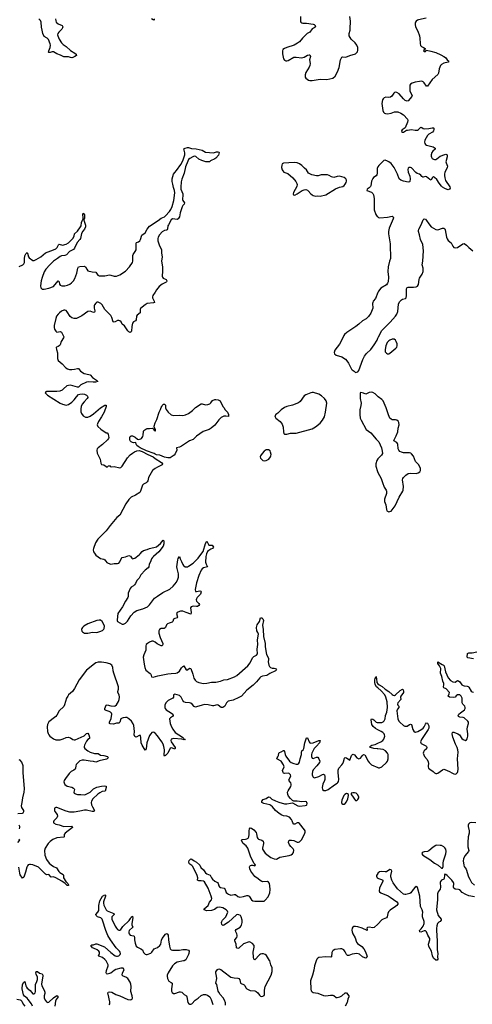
# Model space of a CAD drawing. Header units: inches. Extents: x 1682510 to 1839368, y 640758 to 791543.
# Tile 67 of 186: x 1723740 to 1731650, y 709240 to 726453. Entities that reach past the tile are written whole.
import ezdxf

# ---------------------------------------------------------------- set-up
doc = ezdxf.new("R2010")
doc.units = ezdxf.units.IN
doc.header["$MEASUREMENT"] = 0
for name, color, linetype in [('B7720', 7, 'Continuous'), ('B7721', 7, 'Continuous'), ('B7722', 7, 'Continuous'), ('B7731', 7, 'Continuous'), ('B7732', 7, 'Continuous')]:
    doc.layers.add(name, color=color, linetype=linetype)

msp = doc.modelspace()

# ---------------------------------------------------------------- linework, layer by layer
at = {"layer": 'B7720', "color": 6, "elevation": 500}
for points in [[(1725303, 709230), (1725315, 709250), (1725314, 709286), (1725285, 709415), (1725283, 709430), (1725289, 709450), (1725310, 709460), (1725350, 709454), (1725421, 709410), (1725490, 709390), (1725630, 709322), (1725670, 709317), (1725690, 709323), (1725704, 709337), (1725710, 709350), (1725707, 709390), (1725685, 709465), (1725688, 709552), (1725682, 709590), (1725670, 709626), (1725627, 709690), (1725594, 709714), (1725547, 709730), (1725529, 709749), (1725536, 709790), (1725558, 709830), (1725563, 709850), (1725551, 709870), (1725510, 709873), (1725418, 709850), (1725390, 709834), (1725330, 709787), (1725310, 709778), (1725267, 709767), (1725257, 709777), (1725252, 709792), (1725255, 709830), (1725289, 709910), (1725287, 709930), (1725259, 709990), (1725251, 710000)], [(1726604, 710000), (1726490, 709974), (1726447, 709950), (1726413, 709910), (1726333, 709790), (1726317, 709750), (1726315, 709730), (1726326, 709690), (1726347, 709647), (1726390, 709624), (1726404, 709610), (1726406, 709590), (1726391, 709510), (1726394, 709470), (1726405, 709445), (1726430, 709431), (1726450, 709429), (1726530, 709456), (1726550, 709457), (1726572, 709450), (1726612, 709412), (1726653, 709390), (1726663, 709370), (1726681, 709270), (1726694, 709250), (1726710, 709243), (1726730, 709242), (1726750, 709249), (1726808, 709312), (1726861, 709350), (1726910, 709395), (1726950, 709413), (1726970, 709414), (1726990, 709412), (1727021, 709401), (1727063, 709370), (1727087, 709327), (1727118, 709238)], [(1727334, 709226), (1727337, 709243), (1727334, 709266), (1727320, 709310), (1727295, 709355), (1727245, 709410), (1727218, 709450), (1727210, 709470), (1727185, 709585), (1727169, 709610), (1727185, 709690), (1727181, 709730), (1727166, 709790), (1727168, 709810), (1727199, 709850), (1727222, 709858), (1727255, 709850), (1727305, 709805), (1727430, 709714), (1727490, 709701), (1727550, 709699), (1727571, 709691), (1727589, 709670), (1727601, 709610), (1727662, 709582), (1727673, 709570), (1727690, 709530), (1727712, 709510), (1727770, 709484), (1727850, 709473), (1727870, 709466), (1727900, 709440), (1727930, 709398), (1727950, 709384), (1727970, 709379), (1727990, 709383), (1728010, 709396), (1728018, 709410), (1728021, 709430), (1728021, 709490), (1728033, 709550), (1728133, 709750), (1728152, 709812), (1728155, 709875), (1728131, 709930), (1728110, 710000)], [(1728922, 710000), (1728894, 709910), (1728881, 709839), (1728857, 709750), (1728821, 709650), (1728826, 709506), (1728835, 709475), (1728850, 709459), (1728869, 709449), (1728950, 709433), (1729050, 709394), (1729090, 709388), (1729170, 709401), (1729210, 709401), (1729233, 709393), (1729270, 709362), (1729290, 709359), (1729333, 709370), (1729370, 709391), (1729430, 709440), (1729450, 709443), (1729491, 709390), (1729494, 709370), (1729477, 709330), (1729464, 709270), (1729428, 709210)], [(1723963, 709210), (1723945, 709250), (1723890, 709325), (1723870, 709349), (1723823, 709383), (1723806, 709406), (1723782, 709510), (1723790, 709586), (1723810, 709630), (1723830, 709637), (1723845, 709565), (1723857, 709537), (1723870, 709522), (1723924, 709484), (1723970, 709426), (1723990, 709423), (1724010, 709442), (1724017, 709463), (1724016, 709584), (1724042, 709638), (1724052, 709672), (1724052, 709712), (1724028, 709770), (1724024, 709790), (1724028, 709810), (1724030, 709813), (1724050, 709812), (1724087, 709787), (1724132, 709772), (1724146, 709750), (1724146, 709730), (1724125, 709635), (1724121, 709590), (1724126, 709566), (1724166, 709490), (1724180, 709450), (1724179, 709430), (1724170, 709390), (1724169, 709350), (1724190, 709304), (1724210, 709285), (1724230, 709273), (1724250, 709275), (1724330, 709356), (1724390, 709392), (1724405, 709385), (1724415, 709370), (1724378, 709322), (1724366, 709294), (1724352, 709210)], [(1723689, 709331), (1723750, 709317), (1723762, 709310), (1723775, 709295), (1723802, 709242), (1723832, 709210)]]:
    msp.add_lwpolyline(points, dxfattribs=at)
at = {"layer": 'B7721', "color": 6}
for points, elevation in [([(1724507, 720000), (1724481, 719979), (1724440, 719960), (1724390, 719951), (1724270, 719955), (1724209, 719951), (1724194, 719946), (1724186, 719930), (1724202, 719910), (1724225, 719890), (1724450, 719750), (1724490, 719730), (1724550, 719716), (1724590, 719729), (1724650, 719766), (1724690, 719809), (1724730, 719862), (1724770, 719899), (1724790, 719908), (1724830, 719913), (1724870, 719907), (1724908, 719890), (1724926, 719870), (1724929, 719850), (1724919, 719830), (1724865, 719775), (1724831, 719730), (1724813, 719690), (1724806, 719650), (1724810, 719598), (1724821, 719570), (1724852, 719530), (1724890, 719507), (1724930, 719505), (1724970, 719520), (1725030, 719563), (1725150, 719666), (1725230, 719712), (1725252, 719712), (1725252, 719690), (1725214, 719590), (1725170, 719509), (1725117, 719430), (1725098, 719390), (1725095, 719370), (1725104, 719344), (1725156, 719296), (1725253, 719233), (1725266, 719230), (1725287, 719207), (1725293, 719173), (1725295, 719150), (1725291, 719130), (1725275, 719110), (1725190, 719025), (1725109, 718970), (1725092, 718950), (1725087, 718930), (1725094, 718874), (1725148, 718768), (1725159, 718699), (1725170, 718679), (1725211, 718671), (1725270, 718632), (1725290, 718654), (1725310, 718662), (1725324, 718644), (1725350, 718637), (1725390, 718645), (1725490, 718620), (1725510, 718626), (1725532, 718648), (1725626, 718794), (1725670, 718845), (1725710, 718877), (1725744, 718896), (1725790, 718916), (1725830, 718922), (1725882, 718902), (1725982, 718850), (1726074, 718814), (1726110, 718784), (1726218, 718710), (1726233, 718690), (1726228, 718670), (1726150, 718628), (1726106, 718610), (1726062, 718570), (1725989, 718450), (1725978, 718390), (1725970, 718375), (1725950, 718358), (1725906, 718334), (1725886, 718314), (1725850, 718210), (1725837, 718190), (1725761, 718139), (1725690, 718105), (1725650, 718068), (1725597, 717990), (1725488, 717792), (1725437, 717750), (1725319, 717610), (1725250, 717518), (1725107, 717370), (1725065, 717310), (1725029, 717210), (1725025, 717185), (1725031, 717150), (1725045, 717125), (1725070, 717094), (1725150, 717036), (1725210, 717020), (1725228, 717010), (1725265, 716965), (1725287, 716950), (1725330, 716936), (1725390, 716948), (1725450, 716947), (1725470, 716953), (1725490, 716973), (1725515, 717030), (1725530, 717052), (1725590, 717064), (1725650, 717088), (1725676, 717076), (1725698, 717038), (1725710, 717030), (1725730, 717031), (1725750, 717041), (1725830, 717097), (1725847, 717113), (1725882, 717158), (1725904, 717176), (1725970, 717190), (1726010, 717206), (1726130, 717239), (1726203, 717297), (1726250, 717355), (1726261, 717341), (1726259, 717290), (1726245, 717250), (1726169, 717150), (1726076, 717070), (1726059, 717050), (1726046, 717030), (1726027, 716973), (1726004, 716936), (1725996, 716890), (1725987, 716873), (1725934, 716830), (1725860, 716750), (1725828, 716692), (1725790, 716650), (1725765, 716595), (1725749, 716571), (1725730, 716554), (1725689, 716530), (1725670, 716510), (1725637, 716430), (1725638, 716370), (1725631, 716350), (1725588, 716290), (1725537, 716190), (1725457, 716070), (1725443, 715963), (1725443, 715950), (1725450, 715930), (1725530, 715887), (1725554, 715886), (1725590, 715902), (1725624, 715936), (1725682, 716030), (1725743, 716097), (1725790, 716127), (1725890, 716152), (1725971, 716190), (1726010, 716226), (1726098, 716342), (1726150, 716374), (1726239, 716441), (1726363, 716497), (1726421, 716550), (1726478, 716622), (1726504, 716670), (1726513, 716707), (1726514, 716766), (1726490, 716857), (1726487, 716890), (1726502, 717010), (1726510, 717036), (1726522, 717050), (1726530, 717070), (1726544, 717030), (1726570, 716984), (1726591, 716931), (1726604, 716910), (1726630, 716890), (1726650, 716886), (1726670, 716889), (1726690, 716898), (1726770, 716953), (1726859, 717041), (1726890, 717078), (1726945, 717155), (1726990, 717296), (1727010, 717336), (1727038, 717278), (1727047, 717267), (1727106, 717266), (1727128, 717230), (1727108, 717210), (1727081, 717199), (1727044, 717176), (1727025, 717155), (1727004, 717116), (1726991, 717070), (1726988, 716970), (1726997, 716937), (1727020, 716890), (1726950, 716873), (1726930, 716856), (1726911, 716830), (1726870, 716739), (1726828, 716610), (1726806, 716490), (1726810, 716459), (1726830, 716455), (1726891, 716471), (1726905, 716465), (1726909, 716450), (1726898, 716410), (1726885, 716390), (1726843, 716350), (1726829, 716330), (1726823, 716310), (1726831, 716290), (1726870, 716250), (1726880, 716230), (1726873, 716210), (1726850, 716195), (1726830, 716192), (1726770, 716200), (1726739, 716190), (1726727, 716170), (1726739, 716090), (1726730, 716063), (1726648, 716088), (1726590, 716112), (1726550, 716113), (1726504, 716096), (1726492, 716088), (1726482, 716070), (1726499, 716010), (1726490, 715998), (1726450, 715986), (1726430, 715972), (1726415, 715930), (1726402, 715918), (1726350, 715904), (1726322, 715890), (1726307, 715873), (1726291, 715829), (1726281, 715819), (1726267, 715813), (1726210, 715812), (1726185, 715795), (1726171, 715770), (1726171, 715730), (1726193, 715650), (1726240, 715550), (1726242, 715530), (1726230, 715510), (1726210, 715510), (1726190, 715517), (1726143, 715543), (1726110, 715570), (1726070, 715587), (1726050, 715586), (1726007, 715570), (1725972, 715550), (1725949, 715530), (1725943, 715510), (1725946, 715466), (1725943, 715430), (1725907, 715350), (1725900, 715310), (1725913, 715187), (1725926, 715126), (1725944, 715084), (1726021, 715021), (1726030, 715010), (1726046, 714966), (1726070, 714960), (1726156, 714984), (1726330, 715016), (1726390, 715025), (1726470, 715029), (1726490, 715035), (1726530, 715064), (1726570, 715124), (1726590, 715146), (1726610, 715157), (1726650, 715088), (1726670, 715085), (1726710, 715114), (1726730, 715108), (1726764, 715010), (1726781, 714941), (1726805, 714905), (1726830, 714884), (1726870, 714865), (1726950, 714849), (1727010, 714854), (1727090, 714871), (1727170, 714874), (1727250, 714888), (1727310, 714910), (1727370, 714920), (1727494, 714966), (1727532, 714988), (1727730, 715157), (1727768, 715212), (1727810, 715299), (1727830, 715318), (1727878, 715342), (1727897, 715370), (1727892, 715450), (1727901, 715530), (1727899, 715610), (1727911, 715710), (1727901, 715741), (1727886, 715770), (1727876, 715830), (1727890, 715876), (1727930, 715930), (1727950, 715998), (1727970, 715996), (1727990, 715978), (1728000, 715950), (1727984, 715870), (1727993, 715790), (1727999, 715670), (1728028, 715550), (1728033, 715490), (1728056, 715356), (1728086, 715290), (1728089, 715270), (1728085, 715230), (1728094, 715170), (1728105, 715145), (1728126, 715126), (1728150, 715118), (1728190, 715117), (1728210, 715110), (1728226, 715090), (1728211, 715070), (1728110, 715025), (1728057, 714990), (1727983, 714977), (1727954, 714966), (1727936, 714950), (1727881, 714879), (1727819, 714821), (1727710, 714731), (1727617, 714630), (1727570, 714602), (1727470, 714556), (1727383, 714537), (1727355, 714510), (1727324, 714450), (1727292, 714428), (1727264, 714430), (1727210, 714471), (1727190, 714478), (1727130, 714459), (1727110, 714458), (1727035, 714475), (1726970, 714479), (1726929, 714471), (1726830, 714439), (1726810, 714437), (1726790, 714447), (1726753, 714490), (1726730, 714505), (1726710, 714512), (1726639, 714519), (1726611, 714531), (1726593, 714553), (1726562, 714610), (1726530, 714637), (1726450, 714661), (1726430, 714650), (1726426, 714610), (1726417, 714590), (1726335, 714550), (1726296, 714510), (1726277, 714470), (1726278, 714430), (1726285, 714410), (1726300, 714390), (1726392, 714332), (1726414, 714310), (1726423, 714290), (1726409, 714270), (1726377, 714250), (1726361, 714230), (1726363, 714190), (1726371, 714150), (1726394, 714090), (1726415, 714050), (1726458, 713990), (1726588, 713910), (1726611, 713890), (1726616, 713876), (1726633, 713870), (1726614, 713866), (1726575, 713875), (1726430, 713885), (1726410, 713883), (1726390, 713873), (1726383, 713850), (1726388, 713830), (1726455, 713730), (1726459, 713710), (1726450, 713701), (1726410, 713720), (1726390, 713723), (1726370, 713716), (1726330, 713631), (1726290, 713589), (1726270, 713578), (1726265, 713590), (1726269, 713690), (1726261, 713750), (1726249, 713790), (1726227, 713830), (1726150, 713932), (1726110, 713979), (1726090, 713993), (1726070, 713997), (1726050, 713991), (1726030, 713971), (1726010, 713939), (1725964, 713810), (1725950, 713707), (1725930, 713684), (1725918, 713710), (1725879, 713770), (1725863, 713810), (1725858, 713898), (1725850, 713940), (1725830, 713941), (1725790, 713915), (1725770, 713908), (1725750, 713920), (1725742, 713950), (1725746, 714010), (1725735, 714115), (1725723, 714143), (1725692, 714190), (1725650, 714232), (1725610, 714252), (1725590, 714255), (1725550, 714251), (1725530, 714245), (1725510, 714230), (1725488, 714172), (1725470, 714156), (1725430, 714158), (1725382, 714138), (1725322, 714142), (1725307, 714147), (1725309, 714170), (1725341, 714239), (1725351, 714310), (1725345, 714330), (1725326, 714350), (1725302, 714362), (1725250, 714376), (1725226, 714390), (1725228, 714410), (1725250, 714467), (1725270, 714477), (1725330, 714456), (1725390, 714453), (1725410, 714460), (1725430, 714478), (1725467, 714533), (1725481, 714570), (1725487, 714610), (1725479, 714650), (1725455, 714690), (1725453, 714710), (1725465, 714750), (1725466, 714790), (1725383, 715030), (1725374, 715070), (1725368, 715130), (1725351, 715171), (1725314, 715194), (1725251, 715211), (1725170, 715222), (1725110, 715220), (1725070, 715209), (1725045, 715195), (1724910, 715082), (1724779, 714910), (1724696, 714764), (1724660, 714710), (1724595, 714650), (1724580, 714630), (1724559, 714590), (1724525, 714475), (1724512, 714448), (1724430, 714369), (1724387, 714293), (1724369, 714271), (1724326, 714234), (1724270, 714197), (1724250, 714177), (1724226, 714134), (1724218, 714090), (1724227, 714007), (1724235, 713975), (1724247, 713950), (1724266, 713930), (1724330, 713879), (1724370, 713864), (1724410, 713861), (1724450, 713866), (1724500, 713880), (1724553, 713907), (1724588, 713912), (1724630, 713897), (1724670, 713867), (1724690, 713863), (1724710, 713866), (1724864, 713936), (1724910, 713972), (1724930, 713981), (1724950, 713949), (1724962, 713910), (1724961, 713899), (1724958, 713890), (1724930, 713867), (1724910, 713843), (1724873, 713770), (1724867, 713750), (1724868, 713730), (1724880, 713710), (1724928, 713670), (1724970, 713648), (1725050, 713622), (1725110, 713624), (1725150, 713595), (1725210, 713589), (1725275, 713570), (1725289, 713550), (1725269, 713530), (1725255, 713525), (1725130, 713495), (1725090, 713477), (1725070, 713475), (1725030, 713484), (1724970, 713489), (1724869, 713511), (1724830, 713511), (1724790, 713496), (1724759, 713470), (1724728, 713430), (1724721, 713410), (1724716, 713370), (1724707, 713350), (1724687, 713333), (1724639, 713310), (1724602, 713278), (1724538, 713190), (1724518, 713150), (1724514, 713130), (1724516, 713110), (1724530, 713084), (1724572, 713052), (1724650, 713034), (1724680, 713020), (1724692, 713010), (1724695, 712995), (1724689, 712950), (1724694, 712934), (1724717, 712917), (1724748, 712908), (1724810, 712910), (1724870, 712905), (1724890, 712908), (1724950, 712937), (1724970, 712951), (1725030, 713007), (1725090, 713039), (1725170, 713056), (1725230, 713061), (1725250, 713054), (1725249, 713030), (1725233, 712967), (1725182, 712958), (1725142, 712938), (1725106, 712914), (1725020, 712830), (1724994, 712790), (1724989, 712769), (1724994, 712730), (1725010, 712690), (1725050, 712630), (1725043, 712617), (1725028, 712612), (1725008, 712612), (1724910, 712633), (1724870, 712635), (1724790, 712616), (1724690, 712601), (1724619, 712599), (1724554, 712614), (1724390, 712681), (1724370, 712683), (1724350, 712670), (1724346, 712650), (1724350, 712625), (1724356, 712610), (1724396, 712556), (1724401, 712530), (1724390, 712501), (1724338, 712450), (1724328, 712430), (1724331, 712410), (1724374, 712390), (1724430, 712377), (1724510, 712350), (1724652, 712352), (1724658, 712350), (1724662, 712330), (1724532, 712230), (1724519, 712210), (1724518, 712170), (1724510, 712160), (1724389, 712151), (1724319, 712121), (1724270, 712086), (1724236, 712050), (1724183, 711970), (1724174, 711930), (1724179, 711850), (1724210, 711770), (1724257, 711710), (1724290, 711678), (1724328, 711650), (1724386, 711626), (1724422, 711562), (1724444, 711544), (1724500, 711510), (1724506, 711490), (1724503, 711450), (1724545, 711385), (1724581, 711350), (1724593, 711330), (1724590, 711317), (1724570, 711318), (1724533, 711353), (1724475, 711395), (1724374, 711454), (1724330, 711466), (1724290, 711460), (1724250, 711507), (1724210, 711504), (1724190, 711513), (1724070, 711639), (1723970, 711677), (1723930, 711684), (1723910, 711682), (1723890, 711676), (1723878, 711662), (1723865, 711635), (1723844, 711550), (1723810, 711464), (1723790, 711443), (1723750, 711503), (1723741, 711530), (1723724, 711636)], 500), ([(1730000, 719865), (1729950, 719913), (1729914, 719934), (1729890, 719939), (1729850, 719937), (1729790, 719907), (1729750, 719927), (1729703, 719937), (1729691, 719929), (1729688, 719912), (1729690, 719830), (1729705, 719750), (1729703, 719710), (1729687, 719630), (1729686, 719550), (1729692, 719490), (1729707, 719450), (1729798, 719290), (1729876, 719230), (1729970, 719121), (1730000, 719091)], 600), ([(1730000, 718777), (1729984, 718750), (1729962, 718690), (1729964, 718650), (1729992, 718552), (1730000, 718538)], 600), ([(1730000, 714770), (1729977, 714790), (1729954, 714830), (1729947, 714870), (1729946, 714914), (1729950, 714937), (1729965, 714955), (1729970, 714971), (1729979, 714879), (1729984, 714864), (1730000, 714844)], 500), ([(1730000, 714039), (1729959, 714059), (1729917, 714097), (1729897, 714130), (1729885, 714215), (1729890, 714230), (1729910, 714226), (1729930, 714213), (1729970, 714174), (1729990, 714166), (1730000, 714165)], 500), ([(1728110, 710000), (1728107, 710007), (1728051, 710091), (1728030, 710110), (1728003, 710123), (1727970, 710122), (1727950, 710116), (1727930, 710103), (1727850, 710019), (1727831, 710031), (1727825, 710065), (1727823, 710150), (1727837, 710237), (1727835, 710270), (1727810, 710301), (1727770, 710327), (1727750, 710330), (1727650, 710295), (1727570, 710220), (1727550, 710214), (1727530, 710228), (1727526, 710290), (1727499, 710350), (1727498, 710370), (1727533, 710410), (1727540, 710430), (1727540, 710450), (1727537, 710470), (1727516, 710510), (1727511, 710530), (1727523, 710550), (1727592, 710590), (1727608, 710610), (1727614, 710626), (1727626, 710670), (1727626, 710710), (1727613, 710770), (1727598, 710790), (1727570, 710805), (1727551, 710809), (1727530, 710802), (1727390, 710675), (1727310, 710625), (1727290, 710618), (1727274, 710634), (1727269, 710670), (1727272, 710690), (1727284, 710710), (1727340, 710770), (1727380, 710850), (1727374, 710870), (1727350, 710894), (1727290, 710927), (1727230, 710940), (1727190, 710932), (1727143, 710897), (1727090, 710879), (1727013, 710873), (1726966, 710890), (1726966, 710910), (1727033, 710967), (1727057, 711023), (1727093, 711067), (1727096, 711090), (1727089, 711131), (1727033, 711270), (1726970, 711381), (1726950, 711394), (1726910, 711399), (1726870, 711397), (1726850, 711410), (1726854, 711450), (1726844, 711490), (1726763, 711650), (1726747, 711667), (1726712, 711690), (1726702, 711702), (1726698, 711730), (1726704, 711756), (1726730, 711781), (1726750, 711778), (1726787, 711747), (1726830, 711723), (1726881, 711681), (1726890, 711670), (1726905, 711630), (1726953, 711593), (1726990, 711540), (1727010, 711523), (1727070, 711495), (1727090, 711450), (1727108, 711430), (1727150, 711394), (1727198, 711370), (1727208, 711350), (1727218, 711310), (1727230, 711293), (1727250, 711280), (1727314, 711270), (1727330, 711250), (1727350, 711196), (1727370, 711176), (1727390, 711164), (1727430, 711151), (1727490, 711159), (1727510, 711157), (1727550, 711126), (1727570, 711118), (1727590, 711116), (1727650, 711124), (1727710, 711141), (1727730, 711140), (1727750, 711129), (1727790, 711066), (1727812, 711052), (1727850, 711043), (1727990, 711041), (1728010, 711046), (1728030, 711058), (1728081, 711119), (1728113, 711190), (1728118, 711250), (1728113, 711310), (1728104, 711350), (1728090, 711375), (1728070, 711386), (1727990, 711383), (1727969, 711389), (1727943, 711403), (1727910, 711432), (1727850, 711472), (1727781, 711570), (1727762, 711610), (1727759, 711641), (1727763, 711657), (1727772, 711668), (1727790, 711675), (1727815, 711675), (1727850, 711662), (1727859, 711670), (1727851, 711690), (1727840, 711700), (1727778, 711810), (1727727, 711970), (1727699, 712010), (1727648, 712050), (1727620, 712090), (1727614, 712110), (1727630, 712124), (1727685, 712125), (1727709, 712131), (1727733, 712147), (1727744, 712170), (1727753, 712210), (1727749, 712271), (1727754, 712306), (1727770, 712326), (1727790, 712318), (1727830, 712289), (1727870, 712246), (1727880, 712220), (1727890, 712157), (1727900, 712140), (1727911, 712130), (1727970, 712110), (1727995, 712090), (1728003, 712070), (1728003, 712050), (1727984, 711970), (1727985, 711950), (1728030, 711884), (1728080, 711840), (1728130, 711806), (1728190, 711782), (1728230, 711777), (1728289, 711811), (1728450, 711839), (1728486, 711854), (1728507, 711870), (1728524, 711896), (1728530, 711932), (1728519, 711959), (1728477, 711997), (1728456, 712030), (1728440, 712070), (1728442, 712098), (1728451, 712109), (1728490, 712111), (1728530, 712104), (1728590, 712077), (1728610, 712073), (1728630, 712079), (1728670, 712122), (1728725, 712230), (1728732, 712250), (1728730, 712270), (1728720, 712290), (1728630, 712400), (1728610, 712411), (1728590, 712412), (1728550, 712391), (1728529, 712389), (1728511, 712410), (1728502, 712450), (1728493, 712473), (1728453, 712510), (1728410, 712531), (1728350, 712536), (1728324, 712544), (1728276, 712576), (1728210, 712630), (1728160, 712690), (1728130, 712715), (1728110, 712726), (1728005, 712750), (1727972, 712770), (1727974, 712790), (1727997, 712823), (1728050, 712840), (1728090, 712870), (1728110, 712861), (1728148, 712828), (1728210, 712798), (1728270, 712773), (1728370, 712746), (1728410, 712745), (1728470, 712758), (1728510, 712761), (1728602, 712710), (1728630, 712703), (1728730, 712716), (1728750, 712721), (1728759, 712730), (1728764, 712750), (1728760, 712770), (1728750, 712782), (1728730, 712786), (1728670, 712781), (1728588, 712792), (1728530, 712792), (1728505, 712805), (1728470, 712836), (1728437, 712877), (1728424, 712910), (1728423, 712950), (1728430, 712970), (1728476, 713050), (1728482, 713070), (1728484, 713090), (1728476, 713110), (1728447, 713147), (1728445, 713165), (1728476, 713230), (1728475, 713250), (1728450, 713275), (1728430, 713279), (1728370, 713276), (1728350, 713282), (1728345, 713290), (1728336, 713310), (1728334, 713330), (1728363, 713390), (1728351, 713429), (1728310, 713491), (1728236, 713530), (1728240, 713550), (1728254, 713566), (1728265, 713590), (1728267, 713633), (1728278, 713642), (1728310, 713653), (1728350, 713677), (1728355, 713675), (1728370, 713662), (1728379, 713610), (1728390, 713579), (1728458, 713490), (1728484, 713470), (1728530, 713452), (1728570, 713438), (1728603, 713437), (1728615, 713445), (1728629, 713471), (1728641, 713530), (1728665, 713610), (1728663, 713650), (1728673, 713670), (1728692, 713690), (1728703, 713710), (1728723, 713810), (1728750, 713897), (1728770, 713901), (1728798, 713830), (1728810, 713814), (1728830, 713804), (1728870, 713813), (1728970, 713854), (1728991, 713851), (1728988, 713830), (1728977, 713810), (1728930, 713752), (1728889, 713711), (1728846, 713630), (1728840, 713610), (1728839, 713570), (1728850, 713543), (1728870, 713537), (1728930, 713559), (1728950, 713559), (1728970, 713534), (1728986, 713490), (1728981, 713470), (1728933, 713407), (1728870, 713338), (1728857, 713310), (1728849, 713269), (1728851, 713250), (1728863, 713223), (1728871, 713211), (1728890, 713202), (1728970, 713225), (1729030, 713258), (1729050, 713261), (1729066, 713250), (1729071, 713231), (1729071, 713169), (1729067, 713150), (1729038, 713090), (1729024, 713030), (1729033, 712993), (1729058, 712978), (1729090, 712979), (1729130, 712995), (1729242, 713078), (1729290, 713108), (1729300, 713120), (1729310, 713135), (1729317, 713170), (1729306, 713290), (1729307, 713333), (1729316, 713370), (1729370, 713425), (1729388, 713450), (1729400, 713480), (1729417, 713543), (1729430, 713553), (1729450, 713549), (1729510, 713510), (1729541, 713590), (1729554, 713610), (1729570, 713615), (1729590, 713600), (1729630, 713551), (1729670, 713533), (1729696, 713544), (1729730, 713587), (1729750, 713605), (1729770, 713600), (1729831, 713490), (1729850, 713465), (1729890, 713428), (1730000, 713381)], 500), ([(1730000, 713708), (1729990, 713709), (1729930, 713710), (1729872, 713730), (1729859, 713750), (1729897, 713770), (1729950, 713785), (1730000, 713808)], 500), ([(1723710, 712575), (1723790, 712584), (1723800, 712590), (1723811, 712610), (1723812, 712630), (1723779, 712679), (1723772, 712710), (1723784, 712770), (1723792, 712850), (1723817, 712950), (1723824, 713010), (1723799, 713290), (1723799, 713410), (1723776, 713476), (1723750, 713506), (1723730, 713513)], 500), ([(1723735, 712310), (1723744, 712330), (1723742, 712350), (1723733, 712370)], 500), ([(1723708, 712070), (1723745, 712110), (1723727, 712130)], 500), ([(1730000, 711528), (1729986, 711510), (1729978, 711490), (1729978, 711478), (1729990, 711454), (1730000, 711447)], 500), ([(1725251, 710000), (1725230, 710025), (1725190, 710057), (1725122, 710082), (1725115, 710090), (1725132, 710128), (1725134, 710150), (1725124, 710170), (1725092, 710192), (1725030, 710219), (1725015, 710230), (1724985, 710270), (1725000, 710280), (1725030, 710282), (1725070, 710295), (1725090, 710296), (1725223, 710243), (1725330, 710146), (1725410, 710089), (1725430, 710081), (1725450, 710081), (1725475, 710090), (1725496, 710110), (1725501, 710130), (1725497, 710150), (1725486, 710170), (1725428, 710228), (1725328, 710368), (1725283, 710443), (1725246, 710530), (1725190, 710710), (1725179, 710730), (1725156, 710750), (1725102, 710770), (1725077, 710790), (1725072, 710810), (1725107, 710853), (1725121, 710879), (1725122, 710970), (1725143, 711050), (1725189, 711131), (1725230, 711155), (1725240, 711150), (1725239, 711130), (1725205, 711030), (1725203, 711010), (1725210, 710975), (1725250, 710890), (1725270, 710872), (1725385, 710830), (1725389, 710810), (1725351, 710770), (1725348, 710750), (1725352, 710730), (1725410, 710605), (1725430, 710569), (1725450, 710548), (1725470, 710535), (1725490, 710534), (1725510, 710550), (1725541, 710599), (1725654, 710706), (1725679, 710741), (1725690, 710764), (1725710, 710779), (1725714, 710774), (1725718, 710750), (1725698, 710650), (1725700, 710630), (1725716, 710590), (1725655, 710530), (1725648, 710510), (1725648, 710488), (1725654, 710470), (1725671, 710451), (1725730, 710436), (1725739, 710430), (1725747, 710410), (1725749, 710370), (1725759, 710310), (1725778, 710258), (1725800, 710240), (1725859, 710210), (1725886, 710190), (1725905, 710145), (1725930, 710119), (1725950, 710110), (1725970, 710109), (1726030, 710136), (1726050, 710150), (1726092, 710208), (1726150, 710233), (1726190, 710267), (1726204, 710290), (1726221, 710359), (1726232, 710388), (1726290, 710465), (1726310, 710476), (1726325, 710465), (1726334, 710450), (1726339, 710370), (1726357, 710257), (1726370, 710210), (1726390, 710192), (1726410, 710187), (1726450, 710185), (1726530, 710189), (1726590, 710200), (1726650, 710200), (1726690, 710187), (1726699, 710170), (1726696, 710130), (1726690, 710109), (1726642, 710018), (1726617, 710003), (1726604, 710000)], 500), ([(1730000, 710640), (1729936, 710584), (1729910, 710577), (1729850, 710588), (1729816, 710584), (1729805, 710570), (1729811, 710549), (1729810, 710529), (1729726, 710570), (1729650, 710596), (1729610, 710600), (1729582, 710598), (1729564, 710590), (1729549, 710570), (1729544, 710536), (1729550, 710506), (1729563, 710470), (1729604, 710404), (1729627, 710327), (1729644, 710304), (1729717, 710250), (1729754, 710210), (1729779, 710170), (1729804, 710110), (1729811, 710070), (1729803, 710057), (1729790, 710049), (1729770, 710050), (1729730, 710070), (1729678, 710118), (1729630, 710130), (1729550, 710118), (1729490, 710095), (1729470, 710095), (1729451, 710111), (1729430, 710156), (1729404, 710190), (1729370, 710208), (1729349, 710211), (1729250, 710197), (1729218, 710182), (1729209, 710171), (1729197, 710143), (1729187, 710073), (1729176, 710064), (1729089, 710071), (1728970, 710056), (1728950, 710048), (1728931, 710029), (1728922, 710000)], 500)]:
    msp.add_lwpolyline(points, dxfattribs=dict(at, elevation=elevation))
for points, elevation in [([(1728850, 719937), (1728828, 719932), (1728742, 719898), (1728710, 719877), (1728639, 719781), (1728610, 719754), (1728510, 719712), (1728410, 719692), (1728370, 719675), (1728310, 719633), (1728250, 719575), (1728214, 719550), (1728200, 719530), (1728202, 719510), (1728216, 719490), (1728290, 719429), (1728325, 719385), (1728342, 719330), (1728349, 719249), (1728358, 719218), (1728370, 719205), (1728410, 719209), (1728470, 719223), (1728570, 719227), (1728850, 719303), (1728883, 719317), (1728910, 719334), (1728990, 719401), (1729030, 719450), (1729065, 719510), (1729086, 719590), (1729106, 719750), (1729096, 719790), (1729066, 719830), (1729016, 719876), (1728970, 719905), (1728876, 719936)], 600), ([(1727390, 719518), (1727344, 719524), (1727310, 719521), (1727260, 719500), (1727219, 719461), (1727150, 719367), (1727084, 719310), (1727050, 719288), (1726946, 719254), (1726828, 719172), (1726770, 719115), (1726709, 719091), (1726570, 719000), (1726530, 718982), (1726480, 718970), (1726488, 718930), (1726458, 718862), (1726439, 718841), (1726390, 718807), (1726367, 718793), (1726330, 718792), (1726268, 718808), (1726190, 718839), (1726128, 718848), (1726110, 718856), (1726090, 718871), (1725958, 718918), (1725846, 718966), (1725809, 718989), (1725788, 719008), (1725777, 719030), (1725770, 719060), (1725730, 719058), (1725710, 719063), (1725691, 719071), (1725669, 719089), (1725664, 719104), (1725663, 719150), (1725670, 719168), (1725690, 719180), (1725710, 719179), (1725756, 719156), (1725798, 719118), (1725810, 719115), (1725856, 719124), (1725870, 719130), (1725892, 719168), (1725899, 719190), (1725904, 719256), (1725911, 719270), (1725943, 719297), (1725970, 719305), (1726010, 719305), (1726053, 719313), (1726069, 719309), (1726079, 719299), (1726090, 719271), (1726110, 719264), (1726113, 719267), (1726113, 719290), (1726090, 719330), (1726091, 719350), (1726110, 719404), (1726138, 719462), (1726175, 719590), (1726200, 719640), (1726210, 719675), (1726226, 719694), (1726230, 719711), (1726242, 719718), (1726250, 719731), (1726270, 719734), (1726290, 719714), (1726290, 719670), (1726301, 719641), (1726335, 719595), (1726387, 719547), (1726430, 719533), (1726530, 719541), (1726590, 719536), (1726637, 719543), (1726693, 719567), (1726760, 719620), (1726810, 719673), (1726910, 719735), (1726930, 719735), (1726990, 719718), (1727030, 719724), (1727061, 719739), (1727083, 719757), (1727110, 719797), (1727150, 719813), (1727170, 719815), (1727210, 719810), (1727242, 719790), (1727290, 719694), (1727310, 719674), (1727330, 719634), (1727372, 719590), (1727390, 719554)], 500), ([(1728090, 718933), (1728050, 718931), (1728012, 718910), (1727975, 718870), (1727948, 718830), (1727944, 718810), (1727948, 718790), (1727970, 718763), (1727990, 718748), (1728010, 718743), (1728050, 718747), (1728092, 718770), (1728123, 718810), (1728130, 718830), (1728133, 718850), (1728126, 718890), (1728115, 718915)], 600), ([(1725130, 715956), (1725090, 715949), (1724933, 715890), (1724863, 715850), (1724840, 715830), (1724826, 715810), (1724820, 715790), (1724824, 715764), (1724835, 715750), (1724871, 715731), (1724907, 715727), (1724930, 715729), (1725010, 715747), (1725090, 715742), (1725143, 715757), (1725190, 715778), (1725210, 715798), (1725216, 715810), (1725221, 715850), (1725215, 715870), (1725181, 715930), (1725150, 715953)], 500), ([(1729450, 712924), (1729420, 712910), (1729404, 712890), (1729385, 712850), (1729372, 712808), (1729365, 712770), (1729368, 712750), (1729390, 712737), (1729410, 712740), (1729430, 712752), (1729450, 712777), (1729476, 712830), (1729488, 712888), (1729487, 712907), (1729470, 712922)], 500), ([(1729561, 712939), (1729531, 712930), (1729532, 712910), (1729558, 712878), (1729590, 712825), (1729610, 712805), (1729630, 712805), (1729650, 712819), (1729667, 712850), (1729665, 712870), (1729644, 712910), (1729618, 712930), (1729590, 712938)], 500)]:
    msp.add_lwpolyline(points, close=True, dxfattribs=dict(at, elevation=elevation))
at = {"layer": 'B7722', "color": 6}
for points, elevation in [([(1724365, 726470), (1724370, 726433), (1724380, 726410), (1724410, 726380), (1724482, 726350), (1724495, 726330), (1724489, 726310), (1724477, 726290), (1724423, 726237), (1724407, 726210), (1724403, 726190), (1724405, 726170), (1724430, 726115), (1724469, 726049), (1724497, 726017), (1724550, 725985), (1724630, 725916), (1724703, 725870), (1724724, 725850), (1724733, 725830), (1724706, 725810), (1724670, 725795), (1724650, 725789), (1724630, 725790), (1724590, 725802), (1724530, 725802), (1724510, 725807), (1724456, 725836), (1724390, 725857), (1724330, 725889), (1724309, 725891), (1724270, 725881), (1724250, 725882), (1724246, 725886), (1724248, 725910), (1724274, 725970), (1724276, 726010), (1724272, 726030), (1724246, 726106), (1724219, 726130), (1724170, 726161), (1724142, 726210), (1724134, 726270), (1724121, 726321), (1724118, 726410), (1724102, 726442), (1724074, 726470)], 500), ([(1726089, 726470), (1726093, 726447), (1726070, 726453), (1726044, 726470)], 500), ([(1728650, 726509), (1728645, 726450), (1728647, 726430), (1728656, 726410), (1728670, 726399), (1728690, 726392), (1728750, 726393), (1728870, 726377), (1728888, 726368), (1728905, 726350), (1728908, 726330), (1728888, 726312), (1728849, 726291), (1728810, 726237), (1728766, 726210), (1728683, 726130), (1728630, 726068), (1728598, 726042), (1728538, 726010), (1728410, 725968), (1728370, 725950), (1728339, 725930), (1728331, 725910), (1728334, 725854), (1728348, 725770), (1728366, 725746), (1728390, 725736), (1728410, 725736), (1728430, 725742), (1728530, 725796), (1728570, 725800), (1728670, 725788), (1728710, 725801), (1728770, 725834), (1728799, 725839), (1728810, 725838), (1728819, 725830), (1728820, 725810), (1728805, 725750), (1728816, 725690), (1728812, 725650), (1728799, 725621), (1728740, 725530), (1728727, 725487), (1728729, 725450), (1728742, 725430), (1728790, 725399), (1728811, 725391), (1728850, 725389), (1728990, 725413), (1729110, 725409), (1729210, 725431), (1729253, 725467), (1729297, 725543), (1729321, 725619), (1729345, 725750), (1729370, 725799), (1729390, 725807), (1729430, 725799), (1729450, 725803), (1729530, 725835), (1729590, 725849), (1729610, 725858), (1729641, 725890), (1729650, 725919), (1729652, 725950), (1729649, 725970), (1729632, 726010), (1729602, 726050), (1729533, 726113), (1729500, 726170), (1729499, 726210), (1729516, 726270), (1729514, 726330), (1729521, 726390), (1729520, 726430), (1729510, 726510)], 600), ([(1723730, 722141), (1723793, 722167), (1723815, 722185), (1723824, 722210), (1723822, 722270), (1723830, 722325), (1723850, 722363), (1723870, 722382), (1723879, 722370), (1723892, 722310), (1723903, 722290), (1723970, 722241), (1723990, 722242), (1724030, 722260), (1724110, 722309), (1724190, 722376), (1724328, 722430), (1724370, 722450), (1724392, 722468), (1724420, 722520), (1724430, 722530), (1724490, 722511), (1724550, 722529), (1724590, 722555), (1724669, 722630), (1724692, 722670), (1724698, 722710), (1724750, 722754), (1724805, 722830), (1724813, 722850), (1724821, 722910), (1724830, 722938), (1724848, 722972), (1724850, 722990), (1724841, 723050), (1724850, 723072), (1724860, 723060), (1724870, 723043), (1724874, 723010), (1724870, 722977), (1724864, 722976), (1724862, 722950), (1724890, 722864), (1724891, 722830), (1724871, 722790), (1724844, 722756), (1724823, 722717), (1724803, 722630), (1724791, 722610), (1724743, 722557), (1724700, 722460), (1724682, 722438), (1724610, 722399), (1724558, 722342), (1724530, 722330), (1724470, 722323), (1724450, 722314), (1724403, 722277), (1724330, 722232), (1724267, 722170), (1724199, 722090), (1724170, 722043), (1724130, 721945), (1724113, 721890), (1724102, 721802), (1724107, 721767), (1724130, 721744), (1724170, 721741), (1724250, 721759), (1724331, 721789), (1724410, 721886), (1724430, 721873), (1724437, 721830), (1724450, 721810), (1724478, 721798), (1724530, 721798), (1724575, 721810), (1724615, 721830), (1724647, 721853), (1724681, 721890), (1724702, 721930), (1724739, 722021), (1724757, 722110), (1724770, 722131), (1724790, 722141), (1724870, 722145), (1724890, 722134), (1724911, 722090), (1724930, 722064), (1725004, 722044), (1725070, 722038), (1725108, 721988), (1725130, 721978), (1725150, 721976), (1725230, 721976), (1725310, 721993), (1725330, 721990), (1725390, 721968), (1725430, 721971), (1725490, 721994), (1725590, 722059), (1725658, 722130), (1725714, 722210), (1725720, 722230), (1725720, 722330), (1725724, 722350), (1725760, 722400), (1725773, 722430), (1725778, 722482), (1725774, 722546), (1725783, 722557), (1725814, 722570), (1725838, 722590), (1725850, 722611), (1725872, 722688), (1725930, 722728), (1725966, 722794), (1726010, 722842), (1726159, 722941), (1726210, 722982), (1726270, 723008), (1726290, 723022), (1726360, 723100), (1726384, 723136), (1726406, 723190), (1726432, 723290), (1726453, 723427), (1726448, 723470), (1726430, 723517), (1726418, 723578), (1726404, 723624), (1726402, 723670), (1726430, 723750), (1726450, 723783), (1726482, 723818), (1726557, 723923), (1726594, 723986), (1726629, 724090), (1726626, 724126), (1726612, 724170), (1726610, 724193), (1726632, 724210), (1726670, 724220), (1726690, 724219), (1726743, 724203), (1726826, 724194), (1726930, 724171), (1726990, 724138), (1727130, 724127), (1727179, 724141), (1727203, 724143), (1727219, 724139), (1727225, 724130), (1727213, 724087), (1727166, 724034), (1727150, 724022), (1727074, 723986), (1727058, 723970), (1727030, 723966), (1726991, 723969), (1726921, 723990), (1726870, 724018), (1726821, 724061), (1726790, 724066), (1726764, 724056), (1726714, 724026), (1726693, 724007), (1726679, 723981), (1726637, 723883), (1726617, 723770), (1726576, 723664), (1726564, 723616), (1726557, 723523), (1726559, 723490), (1726590, 723411), (1726594, 723390), (1726588, 723310), (1726593, 723293), (1726622, 723250), (1726616, 723230), (1726592, 723208), (1726578, 723182), (1726544, 723076), (1726533, 723008), (1726510, 722973), (1726490, 722963), (1726410, 722971), (1726390, 722955), (1726338, 722870), (1726331, 722850), (1726324, 722796), (1726318, 722782), (1726306, 722774), (1726270, 722767), (1726230, 722743), (1726182, 722690), (1726158, 722650), (1726153, 722630), (1726157, 722590), (1726178, 722518), (1726218, 722430), (1726219, 722370), (1726229, 722310), (1726218, 722230), (1726233, 722130), (1726237, 722057), (1726231, 721970), (1726237, 721950), (1726250, 721935), (1726300, 721910), (1726313, 721890), (1726310, 721880), (1726307, 721870), (1726297, 721863), (1726230, 721829), (1726175, 721790), (1726128, 721732), (1726109, 721690), (1726067, 721630), (1726062, 721610), (1726063, 721590), (1726093, 721530), (1726096, 721510), (1726076, 721504), (1725969, 721490), (1725933, 721470), (1725854, 721406), (1725845, 721390), (1725848, 721350), (1725845, 721330), (1725795, 721290), (1725780, 721270), (1725776, 721204), (1725761, 721190), (1725727, 721173), (1725710, 721150), (1725698, 721090), (1725692, 721008), (1725686, 720994), (1725670, 720986), (1725650, 720996), (1725630, 721016), (1725570, 721104), (1725530, 721133), (1725511, 721171), (1725491, 721191), (1725470, 721197), (1725450, 721194), (1725410, 721171), (1725390, 721166), (1725374, 721174), (1725348, 721250), (1725330, 721281), (1725227, 721387), (1725179, 721470), (1725156, 721490), (1725110, 721513), (1725090, 721513), (1725070, 721499), (1725050, 721471), (1725042, 721450), (1725042, 721410), (1725054, 721366), (1725055, 721350), (1725050, 721339), (1725030, 721337), (1724970, 721356), (1724930, 721350), (1724824, 721276), (1724730, 721232), (1724690, 721227), (1724650, 721239), (1724622, 721262), (1724570, 721349), (1724550, 721368), (1724530, 721375), (1724510, 721373), (1724470, 721355), (1724438, 721330), (1724410, 721304), (1724386, 721270), (1724371, 721229), (1724345, 721110), (1724344, 721070), (1724350, 721044), (1724370, 721006), (1724390, 720991), (1724450, 721000), (1724473, 720993), (1724510, 720910), (1724505, 720890), (1724463, 720830), (1724446, 720770), (1724430, 720752), (1724410, 720739), (1724381, 720730), (1724377, 720723), (1724382, 720690), (1724402, 720630), (1724401, 720530), (1724415, 720495), (1724480, 720440), (1724549, 720369), (1724578, 720350), (1724610, 720339), (1724650, 720336), (1724699, 720341), (1724750, 720358), (1724770, 720355), (1724803, 720310), (1724868, 720268), (1724950, 720251), (1724970, 720242), (1725010, 720201), (1725085, 720150), (1725103, 720130), (1725063, 720117), (1725024, 720116), (1724950, 720124), (1724910, 720115), (1724810, 720071), (1724781, 720039), (1724770, 720032), (1724750, 720029), (1724630, 720063), (1724590, 720060), (1724566, 720050), (1724507, 720000)], 500), ([(1730000, 723884), (1729998, 723882), (1729987, 723850), (1729987, 723770), (1729980, 723740), (1729970, 723724), (1729925, 723695), (1729910, 723679), (1729886, 723630), (1729876, 723550), (1729870, 723535), (1729850, 723512), (1729813, 723490), (1729807, 723470), (1729890, 723437), (1729910, 723417), (1729923, 723390), (1729934, 723330), (1729937, 723130), (1729963, 723050), (1729990, 723011), (1730000, 723005)], 600), ([(1730000, 721682), (1729960, 721580), (1729920, 721530), (1729909, 721511), (1729906, 721490), (1729913, 721410), (1729875, 721325), (1729838, 721262), (1729797, 721223), (1729730, 721189), (1729669, 721131), (1729617, 721090), (1729456, 720984), (1729418, 720950), (1729404, 720930), (1729378, 720870), (1729330, 720780), (1729250, 720676), (1729237, 720637), (1729244, 720610), (1729270, 720590), (1729370, 720560), (1729436, 720516), (1729459, 720490), (1729484, 720450), (1729541, 720341), (1729550, 720331), (1729586, 720310), (1729610, 720287), (1729650, 720300), (1729670, 720321), (1729738, 720510), (1729768, 720570), (1729802, 720618), (1729875, 720685), (1729937, 720770), (1729985, 720850), (1730000, 720885)], 600)]:
    msp.add_lwpolyline(points, dxfattribs=dict(at, elevation=elevation))
at = {"layer": 'B7722', "color": 6, "elevation": 600}
msp.add_lwpolyline([(1728536, 723956), (1728353, 723947), (1728330, 723936), (1728320, 723910), (1728317, 723870), (1728326, 723830), (1728336, 723810), (1728358, 723790), (1728424, 723764), (1728511, 723691), (1728567, 723627), (1728586, 723590), (1728589, 723570), (1728584, 723536), (1728523, 723430), (1728517, 723410), (1728525, 723390), (1728550, 723388), (1728590, 723409), (1728674, 723466), (1728710, 723480), (1728743, 723483), (1728770, 723474), (1728784, 723464), (1728830, 723407), (1728850, 723390), (1728870, 723379), (1728910, 723368), (1728950, 723376), (1728990, 723370), (1729090, 723394), (1729262, 723498), (1729330, 723524), (1729390, 723538), (1729410, 723553), (1729430, 723579), (1729445, 723610), (1729451, 723630), (1729450, 723646), (1729441, 723670), (1729410, 723693), (1729330, 723716), (1729290, 723712), (1729230, 723694), (1729190, 723704), (1729150, 723730), (1729120, 723740), (1729010, 723740), (1728957, 723723), (1728930, 723721), (1728844, 723744), (1728789, 723769), (1728750, 723830), (1728716, 723856), (1728670, 723904), (1728630, 723934), (1728591, 723951)], close=True, dxfattribs=at)
at = {"layer": 'B7731', "color": 6}
for points, elevation in [([(1730000, 718538), (1730060, 718430), (1730080, 718360), (1730110, 718283), (1730144, 718230), (1730150, 718210), (1730150, 718170), (1730118, 718070), (1730116, 718050), (1730118, 718030), (1730140, 717970), (1730151, 717890), (1730159, 717870), (1730190, 717851), (1730210, 717853), (1730230, 717864), (1730304, 717956), (1730373, 718107), (1730435, 718210), (1730442, 718230), (1730450, 718290), (1730431, 718410), (1730435, 718430), (1730446, 718450), (1730487, 718493), (1730530, 718517), (1730570, 718525), (1730670, 718521), (1730703, 718530), (1730732, 718550), (1730744, 718570), (1730746, 718590), (1730742, 718610), (1730713, 718670), (1730659, 718730), (1730621, 718821), (1730590, 718866), (1730574, 718874), (1730550, 718879), (1730450, 718882), (1730410, 718890), (1730384, 718904), (1730366, 718926), (1730357, 718950), (1730351, 719030), (1730344, 719044), (1730330, 719060), (1730280, 719090), (1730282, 719110), (1730321, 719179), (1730350, 719247), (1730354, 719310), (1730371, 719370), (1730369, 719409), (1730353, 719433), (1730331, 719451), (1730310, 719459), (1730250, 719461), (1730230, 719470), (1730210, 719490), (1730185, 719545), (1730146, 719670), (1730090, 719793), (1730070, 719814), (1730003, 719863), (1730000, 719865)], 600), ([(1730000, 719091), (1730016, 719076), (1730066, 718966), (1730077, 718910), (1730079, 718870), (1730061, 718839), (1730008, 718790), (1730000, 718777)], 600), ([(1731670, 715281), (1731575, 715295), (1731559, 715310), (1731569, 715371), (1731590, 715384), (1731650, 715384), (1731730, 715404)], 500), ([(1730000, 714844), (1730002, 714842), (1730024, 714824), (1730075, 714795), (1730130, 714750), (1730190, 714710), (1730250, 714655), (1730270, 714643), (1730290, 714641), (1730310, 714650), (1730390, 714724), (1730430, 714749), (1730440, 714740), (1730450, 714710), (1730450, 714690), (1730404, 714630), (1730398, 714610), (1730400, 714570), (1730347, 714510), (1730344, 714490), (1730351, 714471), (1730368, 714450), (1730368, 714430), (1730341, 714399), (1730331, 714370), (1730348, 714230), (1730365, 714190), (1730385, 714170), (1730450, 714114), (1730470, 714105), (1730490, 714102), (1730510, 714105), (1730550, 714130), (1730570, 714137), (1730587, 714130), (1730610, 714045), (1730630, 714016), (1730650, 714000), (1730660, 714000), (1730700, 714010), (1730770, 714052), (1730791, 714069), (1730808, 714090), (1730830, 714138), (1730850, 714163), (1730870, 714158), (1730892, 714110), (1730890, 714070), (1730877, 714043), (1730761, 713870), (1730746, 713830), (1730748, 713810), (1730759, 713799), (1730838, 713758), (1730850, 713750), (1730858, 713730), (1730850, 713706), (1730810, 713670), (1730795, 713650), (1730792, 713630), (1730816, 713570), (1730859, 713519), (1730881, 713481), (1730885, 713450), (1730876, 713410), (1730876, 713390), (1730887, 713370), (1730909, 713350), (1730969, 713309), (1730990, 713286), (1731010, 713274), (1731030, 713273), (1731050, 713279), (1731130, 713342), (1731150, 713349), (1731170, 713348), (1731253, 713313), (1731290, 713287), (1731330, 713268), (1731350, 713265), (1731370, 713270), (1731390, 713290), (1731398, 713310), (1731404, 713350), (1731394, 713530), (1731401, 713650), (1731399, 713690), (1731387, 713730), (1731358, 713790), (1731312, 713910), (1731299, 713970), (1731302, 713990), (1731310, 713998), (1731325, 713995), (1731400, 713970), (1731426, 713950), (1731470, 713887), (1731490, 713867), (1731530, 713853), (1731550, 713862), (1731559, 713881), (1731570, 713930), (1731571, 713970), (1731563, 714050), (1731568, 714090), (1731584, 714150), (1731582, 714170), (1731570, 714190), (1731506, 714246), (1731490, 714254), (1731430, 714260), (1731410, 714270), (1731405, 714290), (1731415, 714310), (1731443, 714337), (1731516, 714390), (1731528, 714410), (1731528, 714430), (1731519, 714450), (1731487, 714487), (1731476, 714510), (1731472, 714590), (1731456, 714630), (1731430, 714648), (1731409, 714651), (1731390, 714648), (1731370, 714634), (1731350, 714612), (1731330, 714603), (1731250, 714612), (1731229, 714630), (1731247, 714670), (1731250, 714691), (1731195, 714755), (1731154, 714774), (1731146, 714786), (1731152, 714830), (1731150, 714850), (1731134, 714890), (1731116, 714970), (1731094, 715030), (1731099, 715110), (1731078, 715158), (1731050, 715201), (1731046, 715214), (1731050, 715230), (1731121, 715181), (1731145, 715170), (1731157, 715157), (1731179, 715050), (1731230, 714947), (1731270, 714900), (1731310, 714879), (1731350, 714870), (1731390, 714900), (1731410, 714895), (1731435, 714875), (1731470, 714825), (1731490, 714812), (1731510, 714805), (1731563, 714803), (1731577, 714797), (1731590, 714782), (1731630, 714713), (1731650, 714701), (1731670, 714698)], 500), ([(1730000, 714165), (1730050, 714164), (1730070, 714168), (1730090, 714178), (1730110, 714198), (1730127, 714230), (1730135, 714290), (1730158, 714350), (1730167, 714430), (1730164, 714530), (1730140, 714610), (1730122, 714650), (1730060, 714720), (1730000, 714770)], 500), ([(1730000, 713808), (1730049, 713830), (1730084, 713850), (1730105, 713875), (1730121, 713930), (1730118, 713950), (1730108, 713970), (1730088, 713990), (1730057, 714010), (1730000, 714039)], 500), ([(1730000, 713381), (1730010, 713377), (1730030, 713375), (1730070, 713394), (1730153, 713470), (1730168, 713492), (1730179, 713530), (1730182, 713570), (1730179, 713610), (1730170, 713633), (1730136, 713670), (1730090, 713696), (1730000, 713708)], 500), ([(1731710, 712413), (1731640, 712420), (1731610, 712413), (1731584, 712390), (1731576, 712370), (1731577, 712350), (1731597, 712270), (1731593, 712230), (1731577, 712170), (1731572, 712070), (1731575, 711995), (1731589, 711930), (1731582, 711910), (1731522, 711838), (1731496, 711784), (1731489, 711750), (1731503, 711670), (1731510, 711650), (1731544, 711604), (1731582, 711470), (1731608, 711428), (1731636, 711370), (1731690, 711324)], 500), ([(1731690, 711119), (1731590, 711134), (1731537, 711157), (1731475, 711195), (1731430, 711239), (1731411, 711250), (1731350, 711256), (1731330, 711270), (1731323, 711290), (1731330, 711350), (1731322, 711370), (1731290, 711410), (1731210, 711492), (1731190, 711509), (1731170, 711518), (1731163, 711497), (1731160, 711440), (1731152, 711430), (1731110, 711412), (1731097, 711390), (1731090, 711370), (1731095, 711290), (1731091, 711251), (1731054, 711206), (1731040, 711170), (1731044, 711070), (1731025, 710890), (1731055, 710790), (1731107, 710730), (1731106, 710710), (1731090, 710690), (1731065, 710675), (1731043, 710650), (1731031, 710610), (1731025, 710565), (1731024, 710530), (1731037, 710350), (1731038, 710190), (1731047, 710130), (1731042, 710070), (1731050, 710030), (1731034, 710010), (1731010, 710011), (1730970, 710048), (1730955, 710090), (1730939, 710170), (1730889, 710249), (1730886, 710290), (1730906, 710370), (1730906, 710390), (1730871, 710450), (1730850, 710506), (1730830, 710524), (1730810, 710523), (1730750, 710504), (1730732, 710510), (1730725, 710530), (1730759, 710561), (1730793, 710607), (1730809, 710650), (1730811, 710670), (1730808, 710690), (1730777, 710770), (1730777, 710803), (1730785, 710850), (1730774, 710890), (1730742, 710950), (1730732, 711130), (1730690, 711280), (1730670, 711297), (1730650, 711289), (1730614, 711250), (1730577, 711190), (1730561, 711179), (1730490, 711160), (1730470, 711159), (1730447, 711167), (1730340, 711260), (1730266, 711366), (1730244, 711410), (1730224, 711470), (1730224, 711490), (1730241, 711570), (1730230, 711594), (1730210, 711597), (1730150, 711556), (1730130, 711554), (1730070, 711564), (1730030, 711554), (1730001, 711530), (1730000, 711528)], 500), ([(1730000, 711447), (1730010, 711441), (1730065, 711425), (1730089, 711409), (1730089, 711390), (1730050, 711321), (1730030, 711272), (1730023, 711223), (1730028, 711208), (1730050, 711190), (1730179, 711139), (1730216, 711116), (1730330, 711032), (1730347, 711010), (1730346, 710990), (1730333, 710970), (1730310, 710950), (1730216, 710884), (1730184, 710856), (1730173, 710830), (1730164, 710770), (1730150, 710752), (1730090, 710729), (1730070, 710715), (1730000, 710640), (1730000, 710640)], 500)]:
    msp.add_lwpolyline(points, dxfattribs=dict(at, elevation=elevation))
at = {"layer": 'B7731', "color": 6, "elevation": 500}
msp.add_lwpolyline([(1731030, 712021), (1731010, 712016), (1730967, 711990), (1730890, 711924), (1730867, 711913), (1730810, 711908), (1730790, 711901), (1730776, 711890), (1730770, 711870), (1730785, 711845), (1730910, 711772), (1730987, 711707), (1731054, 711670), (1731110, 711619), (1731130, 711618), (1731141, 711650), (1731140, 711710), (1731145, 711750), (1731188, 711870), (1731196, 711910), (1731188, 711950), (1731170, 711976), (1731150, 711994), (1731114, 712014), (1731090, 712019)], close=True, dxfattribs=at)
at = {"layer": 'B7732', "color": 6, "elevation": 600}
for points in [[(1730842, 726478), (1730710, 726451), (1730690, 726443), (1730670, 726428), (1730656, 726410), (1730649, 726390), (1730650, 726370), (1730660, 726330), (1730700, 726250), (1730725, 726170), (1730734, 726130), (1730738, 726038), (1730744, 726004), (1730763, 725983), (1730796, 725970), (1730828, 725950), (1730824, 725936), (1730810, 725925), (1730800, 725910), (1730810, 725897), (1730830, 725899), (1730850, 725921), (1730926, 725906), (1731010, 725881), (1731101, 725841), (1731152, 725810), (1731181, 725790), (1731210, 725752), (1731238, 725730), (1731230, 725710), (1731150, 725692), (1731111, 725670), (1731097, 725650), (1731072, 725592), (1731059, 725521), (1731047, 725493), (1730950, 725406), (1730870, 725292), (1730850, 725290), (1730810, 725350), (1730790, 725369), (1730770, 725376), (1730730, 725374), (1730650, 725361), (1730597, 725343), (1730572, 725328), (1730561, 725310), (1730557, 725290), (1730560, 725210), (1730566, 725190), (1730599, 725130), (1730595, 725110), (1730530, 725036), (1730510, 725029), (1730479, 725039), (1730447, 725067), (1730370, 725157), (1730330, 725182), (1730310, 725185), (1730290, 725180), (1730276, 725170), (1730242, 725118), (1730221, 725099), (1730190, 725094), (1730140, 725100), (1730108, 725090), (1730090, 725072), (1730080, 725050), (1730072, 724990), (1730087, 724867), (1730099, 724839), (1730118, 724818), (1730131, 724811), (1730170, 724807), (1730230, 724818), (1730290, 724845), (1730350, 724842), (1730400, 724820), (1730448, 724788), (1730516, 724716), (1730525, 724690), (1730519, 724661), (1730477, 724563), (1730422, 724530), (1730413, 724510), (1730419, 724490), (1730426, 724486), (1730450, 724485), (1730499, 724521), (1730515, 724525), (1730589, 724531), (1730650, 724520), (1730690, 724521), (1730710, 724531), (1730750, 724572), (1730770, 724569), (1730791, 724551), (1730810, 724546), (1730890, 724552), (1730950, 724564), (1730970, 724562), (1730976, 724556), (1730976, 724536), (1730970, 724510), (1730957, 724490), (1730890, 724453), (1730869, 724430), (1730823, 724350), (1730815, 724315), (1730819, 724290), (1730830, 724270), (1730850, 724258), (1730968, 724228), (1731004, 724210), (1730999, 724190), (1730963, 724157), (1730942, 724130), (1730929, 724090), (1730929, 724070), (1730936, 724050), (1730949, 724029), (1730970, 724014), (1730990, 724008), (1731010, 724009), (1731030, 724019), (1731090, 724065), (1731170, 724096), (1731190, 724102), (1731210, 724090), (1731210, 724057), (1731190, 723970), (1731191, 723950), (1731214, 723890), (1731213, 723870), (1731170, 723784), (1731163, 723757), (1731163, 723730), (1731169, 723689), (1731184, 723644), (1731260, 723530), (1731264, 723510), (1731251, 723490), (1731230, 723481), (1731210, 723482), (1731170, 723500), (1731130, 723524), (1731110, 723542), (1731070, 723595), (1731030, 723661), (1730990, 723697), (1730970, 723704), (1730960, 723700), (1730950, 723691), (1730930, 723649), (1730910, 723658), (1730850, 723708), (1730830, 723711), (1730790, 723701), (1730783, 723703), (1730770, 723710), (1730753, 723733), (1730730, 723750), (1730687, 723767), (1730663, 723783), (1730590, 723861), (1730570, 723872), (1730543, 723870), (1730530, 723859), (1730523, 723837), (1730528, 723790), (1730556, 723716), (1730562, 723670), (1730556, 723624), (1730550, 723616), (1730530, 723613), (1730450, 723629), (1730400, 723650), (1730373, 723670), (1730341, 723750), (1730283, 723870), (1730230, 723938), (1730193, 723970), (1730170, 723983), (1730130, 723995), (1730106, 723990), (1730016, 723904), (1730000, 723884)], [(1730000, 723005), (1730010, 722998), (1730032, 722992), (1730170, 723002), (1730250, 723020), (1730269, 723009), (1730271, 722991), (1730266, 722970), (1730198, 722810), (1730185, 722750), (1730184, 722710), (1730215, 722535), (1730213, 722470), (1730222, 722330), (1730219, 722281), (1730201, 722230), (1730179, 722130), (1730173, 722050), (1730185, 721950), (1730180, 721870), (1730171, 721849), (1730150, 721821), (1730050, 721759), (1730011, 721709), (1730000, 721682)], [(1730000, 720885), (1730011, 720910), (1730070, 721017), (1730150, 721104), (1730216, 721164), (1730310, 721270), (1730334, 721306), (1730348, 721352), (1730361, 721479), (1730377, 721523), (1730410, 721555), (1730430, 721565), (1730482, 721578), (1730495, 721590), (1730501, 721630), (1730502, 721750), (1730510, 721770), (1730530, 721779), (1730623, 721777), (1730670, 721784), (1730690, 721796), (1730710, 721825), (1730719, 721910), (1730728, 721932), (1730774, 722006), (1730790, 722050), (1730790, 722110), (1730774, 722170), (1730787, 722233), (1730800, 722410), (1730784, 722524), (1730747, 722610), (1730730, 722690), (1730710, 722750), (1730709, 722770), (1730713, 722790), (1730755, 722865), (1730790, 722953), (1730810, 722973), (1730830, 722966), (1730850, 722945), (1730890, 722884), (1730930, 722835), (1731010, 722786), (1731050, 722779), (1731130, 722807), (1731150, 722806), (1731170, 722795), (1731178, 722778), (1731201, 722650), (1731210, 722624), (1731230, 722596), (1731278, 722550), (1731310, 722496), (1731330, 722472), (1731350, 722463), (1731390, 722470), (1731483, 722537), (1731510, 722539), (1731551, 722511), (1731590, 722470), (1731662, 722410)]]:
    msp.add_lwpolyline(points, dxfattribs=at)
msp.add_lwpolyline([(1730270, 720870), (1730250, 720867), (1730210, 720851), (1730190, 720837), (1730165, 720810), (1730139, 720750), (1730125, 720690), (1730130, 720644), (1730150, 720621), (1730170, 720613), (1730190, 720612), (1730210, 720625), (1730313, 720710), (1730330, 720730), (1730339, 720750), (1730336, 720784), (1730319, 720830), (1730308, 720850), (1730287, 720867)], close=True, dxfattribs=at)

doc.saveas('drawing.dxf')
